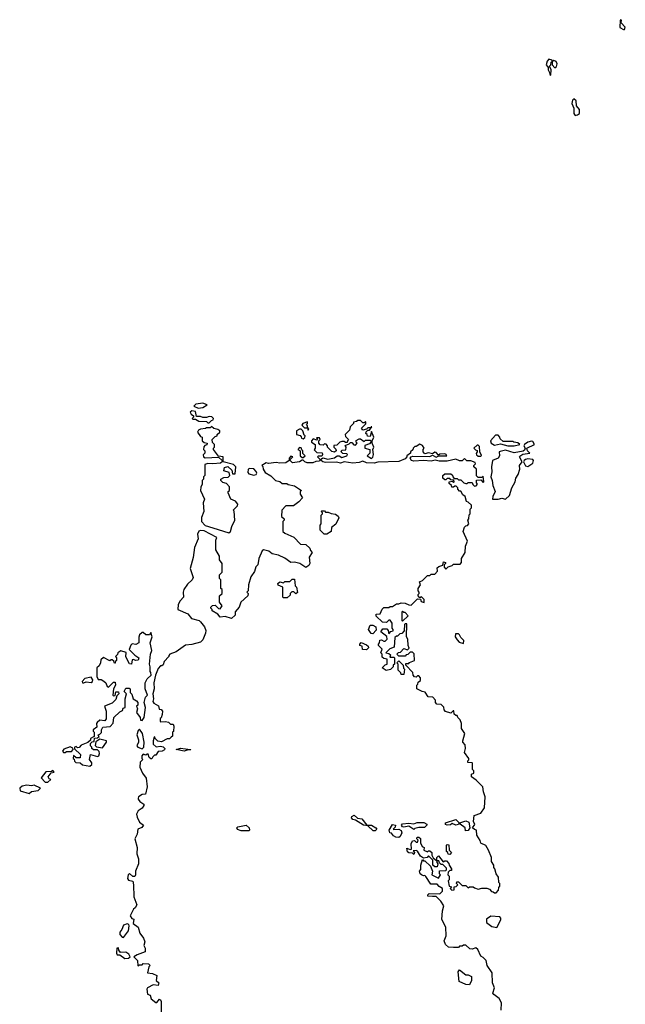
# Model space of a CAD drawing. Extents: x 2106670 to 2323771, y 35271 to 224896.
# Tile 66 of 256: x 2162539 to 2167420, y 113932 to 121870. Entities that reach past the tile are written whole.
import ezdxf

# ---------------------------------------------------------------- set-up
doc = ezdxf.new("R2010")
doc.units = 0

msp = doc.modelspace()

# ---------------------------------------------------------------- linework, layer by layer
at = {"layer": '0CON20XD'}
for points in [[(2167415, 121790), (2167420.5, 121810.5), (2167387.5, 121845), (2167390, 121865), (2167385, 121870), (2167380, 121865), (2167377.5, 121807.5), (2167405, 121790), (2167415, 121790)], [(2166815, 121420), (2166820, 121425), (2166822.5, 121465), (2166810, 121495), (2166820, 121505), (2166821.7, 121528.3), (2166830, 121530), (2166830, 121505), (2166853, 121483), (2166865, 121492.5), (2166871.2, 121515), (2166863.6, 121533.6), (2166845, 121540), (2166830, 121530), (2166830, 121545), (2166805, 121552.5), (2166790, 121535), (2166782.5, 121505), (2166800, 121485), (2166797.5, 121465), (2166810, 121445), (2166815, 121420)], [(2167015, 121098.8), (2167035, 121102), (2167050, 121115), (2167050, 121145), (2167026.7, 121176.7), (2167023.3, 121215), (2167005, 121232.5), (2166995, 121220), (2166988.8, 121195), (2167006.2, 121156.2), (2167006, 121115), (2167015, 121098.8)], [(2163978.3, 118738.3), (2164015, 118742.5), (2164050, 118765), (2164015, 118777.5), (2163958.3, 118771.7), (2163942.5, 118755), (2163978.3, 118738.3)], [(2164065, 118620), (2164085, 118640), (2164097, 118643), (2164100, 118655), (2164087, 118667), (2164065, 118670), (2164045, 118662.5), (2164015, 118662.5), (2163995, 118670), (2163965, 118670), (2163955, 118710), (2163927, 118717), (2163913.9, 118706.1), (2163920.7, 118690.7), (2163940, 118675), (2163940, 118665), (2163930, 118655), (2163935, 118650), (2163955, 118650), (2163983.6, 118633.6), (2164045, 118630), (2164055, 118620), (2164065, 118620)], [(2164982.5, 118305), (2164970, 118315), (2164971.7, 118328.3), (2164982.5, 118337.5), (2165023.6, 118326.4), (2165075, 118336.7), (2165097, 118353), (2165115, 118353.3), (2165135, 118340), (2165177, 118353), (2165180, 118365), (2165175, 118370), (2165143, 118373), (2165130, 118385), (2165135, 118400), (2165168.3, 118401.7), (2165170, 118425), (2165161.7, 118438.3), (2165195, 118450), (2165205, 118460), (2165215, 118460), (2165231.7, 118441.7), (2165245, 118440), (2165260, 118455), (2165250, 118465), (2165251.7, 118478.3), (2165275, 118490), (2165285, 118490), (2165315, 118470), (2165325, 118480), (2165365, 118480), (2165370, 118475), (2165370, 118465), (2165358.3, 118451.7), (2165321.7, 118438.3), (2165320, 118415), (2165360, 118405), (2165360, 118375), (2165340, 118355), (2165375, 118333.3), (2165385, 118342.5), (2165390, 118365), (2165386.4, 118403.6), (2165392.5, 118425), (2165380, 118455), (2165380, 118475), (2165392.5, 118505), (2165375, 118550), (2165365, 118510), (2165341.7, 118511.7), (2165340, 118525), (2165330, 118535), (2165331.7, 118548.3), (2165345, 118560), (2165358.3, 118561.7), (2165377, 118587), (2165371.7, 118588.3), (2165370, 118580), (2165345, 118580), (2165335, 118570), (2165305, 118560), (2165293, 118577), (2165328.3, 118611.7), (2165330, 118625), (2165325, 118630), (2165315, 118620), (2165305, 118620), (2165285, 118637.5), (2165265, 118640), (2165255, 118630), (2165230, 118625), (2165230, 118615), (2165201.7, 118588.3), (2165198.3, 118561.7), (2165162.5, 118525), (2165165, 118510), (2165190, 118485), (2165180, 118475), (2165178.3, 118461.7), (2165165, 118460), (2165155, 118470), (2165135, 118470), (2165120, 118465), (2165095, 118440), (2165071.7, 118438.3), (2165070, 118425), (2165087, 118407), (2165090, 118395), (2165077.5, 118382.5), (2165055, 118390), (2165020, 118425), (2165020, 118435), (2165008.3, 118448.3), (2164995, 118450), (2164985, 118440), (2164961.7, 118441.7), (2164950, 118455), (2164950, 118475), (2164960, 118485), (2164955, 118500), (2164931.7, 118498.3), (2164940, 118485), (2164935, 118480), (2164905, 118490), (2164890, 118475), (2164890, 118465), (2164920, 118445), (2164920, 118415), (2164911.7, 118401.7), (2164935, 118380), (2164977, 118377), (2164980, 118365), (2164975, 118350), (2164945, 118350), (2164940, 118345), (2164960, 118325), (2164955, 118310), (2164925, 118308.8), (2164901.9, 118298.1), (2164855, 118297.5), (2164836.7, 118305), (2164825, 118320), (2164815, 118320), (2164794.1, 118305.9), (2164737.5, 118297.5), (2164720, 118315), (2164720, 118325), (2164740, 118345), (2164725, 118350), (2164710, 118335), (2164710, 118315), (2164683.9, 118296.1), (2164635, 118294.3), (2164605, 118300.6), (2164545, 118291.2), (2164525, 118296.7), (2164490, 118275), (2164498.3, 118268.3), (2164500, 118245), (2164518.3, 118218.3), (2164563, 118193), (2164600, 118155), (2164637, 118147), (2164655, 118130), (2164691.7, 118131.7), (2164703.6, 118123.6), (2164755, 118113.3), (2164810, 118075), (2164800, 118065), (2164800, 118045), (2164817.5, 118015), (2164788.3, 117981.7), (2164745, 117950), (2164685, 117950), (2164652.5, 117915), (2164650, 117865), (2164670, 117845), (2164670, 117835), (2164660, 117825), (2164660, 117745), (2164675, 117730), (2164748.3, 117698.3), (2164801.7, 117641.7), (2164845, 117640), (2164878.3, 117608.3), (2164881.7, 117591.7), (2164897.5, 117575), (2164873, 117537), (2164876.7, 117485), (2164870.7, 117469.3), (2164845, 117452.5), (2164796.4, 117486.4), (2164755, 117497.5), (2164723, 117493), (2164675, 117530), (2164625, 117553.3), (2164575, 117562.5), (2164545.9, 117585.9), (2164505, 117596.7), (2164493, 117587), (2164466.7, 117525), (2164457.5, 117475), (2164442.3, 117457.7), (2164430.7, 117420.7), (2164402.9, 117377.1), (2164382, 117315), (2164380, 117265), (2164370, 117255), (2164380, 117245), (2164377.5, 117225), (2164322.5, 117175), (2164307.5, 117135), (2164276.7, 117095), (2164275, 117070), (2164245, 117043.3), (2164195, 117057.5), (2164155, 117052.5), (2164136.7, 117076.7), (2164090, 117105), (2164090, 117115), (2164080, 117125), (2164080, 117135), (2164091.7, 117148.3), (2164115, 117150), (2164141.7, 117121.7), (2164155, 117120), (2164170, 117145), (2164150, 117175), (2164150, 117225), (2164170, 117245), (2164170, 117275), (2164160, 117285), (2164160, 117355), (2164150, 117365), (2164150, 117395), (2164170, 117415), (2164170, 117485), (2164150, 117515), (2164150, 117545), (2164120, 117595), (2164120, 117675), (2164127.5, 117695), (2164025, 117749.4), (2163995, 117751.2), (2163983.6, 117746.4), (2163973, 117723), (2163977.5, 117685), (2163947.5, 117615), (2163936.4, 117533.6), (2163912.5, 117445), (2163937, 117373), (2163930, 117355), (2163890.7, 117319.3), (2163862.5, 117275), (2163857.5, 117255), (2163860, 117215), (2163832.5, 117185), (2163817.5, 117155), (2163812.5, 117115), (2163895, 117081.2), (2163923, 117043), (2163985, 117026.7), (2163997.5, 117015), (2164027.5, 116975), (2164040, 116945), (2164037, 116923), (2164015, 116870), (2163995, 116852.5), (2163925, 116832.5), (2163875, 116827.5), (2163800, 116775), (2163750, 116755), (2163740, 116745), (2163740, 116735), (2163703, 116697), (2163695, 116670), (2163685, 116660), (2163675, 116660), (2163655, 116640), (2163632.5, 116585), (2163621.2, 116525), (2163623.6, 116476.4), (2163612.5, 116435), (2163617.5, 116395), (2163613, 116373), (2163620.7, 116360.7), (2163658.3, 116338.3), (2163661.7, 116311.7), (2163678.3, 116308.3), (2163690, 116295), (2163688.3, 116268.3), (2163678.3, 116241.7), (2163670, 116235), (2163670, 116215), (2163675, 116210), (2163715, 116212.5), (2163737, 116207), (2163755, 116190), (2163775, 116190), (2163780, 116175), (2163777.5, 116132.5), (2163770, 116125), (2163770, 116095), (2163760, 116085), (2163745, 116072.5), (2163728.3, 116071.7), (2163681.7, 116048.3), (2163653, 116053), (2163630, 116075), (2163628.3, 116088.3), (2163623, 116087), (2163613.9, 116056.1), (2163615, 116030), (2163638.3, 116008.3), (2163675, 116012.5), (2163695, 116007.5), (2163707.5, 115995), (2163706.4, 115983.6), (2163686.4, 115973.6), (2163655, 115970), (2163635, 115940), (2163625, 115940), (2163611.7, 115928.3), (2163605, 115910), (2163595, 115910), (2163581.7, 115921.7), (2163575, 115950), (2163565, 115950), (2163555, 115940), (2163535, 115950), (2163522.5, 115935), (2163522.5, 115912.5), (2163530, 115905), (2163510, 115885), (2163507.5, 115845), (2163527.5, 115795), (2163557.5, 115755), (2163566.2, 115685), (2163553, 115627), (2163525, 115622.5), (2163497.5, 115605), (2163492.5, 115595), (2163493.3, 115585), (2163508.3, 115568.3), (2163540, 115545), (2163540, 115535), (2163526.4, 115513.6), (2163495, 115492.5), (2163480, 115465), (2163485, 115440), (2163505, 115400), (2163536.7, 115375), (2163523.6, 115356.4), (2163490, 115345), (2163486.7, 115305), (2163467.5, 115265), (2163486.7, 115195), (2163482.5, 115145), (2163497.5, 115105), (2163497.5, 115065), (2163472.5, 115005), (2163472.5, 114975), (2163466.4, 114963.6), (2163451.7, 114961.7), (2163423, 114987), (2163413, 114977), (2163407, 114947), (2163415, 114932.5), (2163450, 114925), (2163456.7, 114895), (2163458.3, 114798.3), (2163482.5, 114735), (2163469.3, 114710.7), (2163455, 114700), (2163428.8, 114645), (2163442.5, 114625), (2163458.3, 114618.3), (2163453, 114583), (2163493.6, 114553.6), (2163506.4, 114506.4), (2163537.5, 114465), (2163547.5, 114435), (2163540, 114405), (2163550, 114385), (2163550, 114355), (2163485, 114331.2), (2163460, 114315), (2163487.5, 114285), (2163491.7, 114241.7), (2163505, 114250), (2163525, 114250), (2163535, 114260), (2163577, 114257), (2163590, 114245), (2163580, 114235), (2163570, 114185), (2163609.3, 114179.3), (2163644.1, 114164.1), (2163637.5, 114125), (2163659.2, 114105), (2163655, 114082.5), (2163615, 114088), (2163570, 114065), (2163562.5, 114055), (2163570, 114015), (2163590, 114005), (2163597.5, 113975), (2163635, 113946.7), (2163645, 113946.7), (2163665, 113972.5), (2163675, 113967.5), (2163680, 113955), (2163682.5, 113785)], [(2164865, 118560), (2164870, 118575), (2164860, 118580), (2164860, 118595), (2164850, 118605), (2164860, 118615), (2164858.3, 118628.3), (2164820, 118615), (2164811.7, 118601.7), (2164835, 118580), (2164860, 118580), (2164865, 118560)], [(2164225, 117734), (2164236.7, 117745), (2164247.5, 117785), (2164272.5, 117835), (2164267.5, 117907.5), (2164260, 117915), (2164295, 117950), (2164297.5, 117965), (2164278.3, 117988.3), (2164240, 118005), (2164220, 118055), (2164220, 118065), (2164230, 118075), (2164230, 118105), (2164205, 118130), (2164175, 118140), (2164160, 118155), (2164160, 118165), (2164185, 118180), (2164218.8, 118181.2), (2164232.5, 118195), (2164228.3, 118218.3), (2164183, 118233), (2164190.7, 118259.3), (2164217, 118267), (2164248.3, 118238.3), (2164255, 118210), (2164275, 118210), (2164280, 118265), (2164262.5, 118285), (2164180, 118305), (2164180, 118345), (2164141.7, 118351.7), (2164100, 118405), (2164100, 118415), (2164110, 118425), (2164110, 118445), (2164091.7, 118461.7), (2164090, 118485), (2164115, 118510), (2164130, 118515), (2164130, 118525), (2164152.5, 118545), (2164152.5, 118555), (2164135, 118566.7), (2164103, 118573), (2164085, 118590), (2164075, 118580), (2164045, 118580), (2164036.4, 118573.6), (2163995, 118567.5), (2163980.5, 118559.5), (2163972.5, 118545), (2163995, 118510), (2164010, 118505), (2164010, 118475), (2164025, 118460), (2164050, 118455), (2164048.3, 118441.7), (2164031.7, 118438.3), (2164023, 118427), (2164020, 118405), (2164030, 118395), (2164030, 118375), (2164018.3, 118361.7), (2164020, 118345), (2164035, 118336.7), (2164142.5, 118342.5), (2164170, 118315), (2164170, 118305), (2164156.1, 118293.9), (2164095, 118288.6), (2164055, 118292.9), (2164030, 118285), (2164030, 118195), (2164020, 118185), (2164020, 118165), (2164010, 118155), (2164010, 118125), (2163998.3, 118101.7), (2163997.5, 118075), (2164027.5, 118005), (2164017.5, 117975), (2164022.5, 117905), (2164003.6, 117856.4), (2164003.3, 117825), (2164035, 117792.9), (2164095, 117773.1), (2164225, 117734)], [(2164825, 118490), (2164838.3, 118501.7), (2164840, 118515), (2164831.7, 118521.7), (2164820, 118555), (2164808.3, 118568.3), (2164795, 118570), (2164770, 118555), (2164770, 118525), (2164798.3, 118518.3), (2164808.3, 118508.3), (2164810, 118495), (2164825, 118490)], [(2166474, 118434), (2166525, 118434.3), (2166570, 118445), (2166555, 118457.5), (2166523, 118463), (2166515, 118470), (2166435, 118470), (2166411.7, 118491.7), (2166410, 118505), (2166395, 118520), (2166375, 118520), (2166334.3, 118475), (2166338.8, 118455), (2166365, 118438.8), (2166415, 118450), (2166474, 118434)], [(2165865, 114802.5), (2165830, 114805), (2165830, 114815), (2165840, 114825), (2165925, 114822.5), (2165947, 114843), (2165947.5, 114865), (2165920.7, 114880.7), (2165905, 114900), (2165851.7, 114901.7), (2165813, 114963), (2165805, 114970), (2165795, 114967.5), (2165777.5, 114975), (2165767.5, 114985), (2165762.5, 115005), (2165771.7, 115018.3), (2165773.3, 115055), (2165785, 115100), (2165795, 115090), (2165805, 115090), (2165850, 115045), (2165866.7, 115006.7), (2165860, 114975), (2165915, 114950), (2165930, 114975), (2165923, 114983), (2165921.7, 115008.3), (2165975, 115010), (2165980, 115015), (2165978.3, 115028.3), (2165948.3, 115058.3), (2165935, 115060), (2165921.7, 115071.7), (2165918.3, 115088.3), (2165900, 115090), (2165900, 115115), (2165915, 115130), (2165951.7, 115081.7), (2165965, 115090), (2165978.3, 115088.3), (2165998.3, 115068.3), (2166000, 115055), (2166020, 115025), (2166018.3, 115011.7), (2166005, 115010), (2165991.7, 114998.3), (2165990, 114975), (2166000, 114965), (2166000, 114935), (2165992.5, 114927.5), (2166000, 114885), (2166018.3, 114878.3), (2166010, 114865), (2166023, 114853), (2166040, 114855), (2166041.7, 114878.3), (2166058.3, 114881.7), (2166070, 114895), (2166060, 114905), (2166061.7, 114918.3), (2166075, 114920), (2166105, 114890), (2166135, 114890), (2166155, 114870), (2166165, 114880), (2166195, 114880), (2166205, 114870), (2166235, 114860), (2166265, 114867.5), (2166305, 114867.5), (2166325, 114860), (2166341.7, 114841.7), (2166355, 114840), (2166365, 114830), (2166378.3, 114831.7), (2166398.3, 114851.7), (2166400, 114875), (2166410, 114885), (2166410, 114905), (2166400, 114915), (2166397, 114957), (2166380, 114985), (2166370, 115025), (2166360, 115035), (2166360, 115055), (2166343, 115083), (2166342.5, 115115), (2166318.8, 115175), (2166295, 115213.3), (2166255, 115230), (2166251.7, 115251.7), (2166222.5, 115295), (2166220, 115335), (2166205, 115340), (2166190, 115355), (2166208.8, 115381.2), (2166196, 115405), (2166201.2, 115455), (2166255, 115472.2), (2166286.2, 115515), (2166291.2, 115605), (2166276.7, 115645), (2166272.5, 115685), (2166219.3, 115739.3), (2166180, 115765), (2166181.7, 115788.3), (2166200, 115795), (2166200, 115815), (2166190, 115825), (2166190, 115875), (2166185, 115880), (2166151.7, 115881.7), (2166150, 115895), (2166158.3, 115901.7), (2166160, 115915), (2166123, 115963), (2166132.5, 115995), (2166130, 116025), (2166110, 116045), (2166110, 116055), (2166127.5, 116115), (2166100, 116155), (2166100, 116195), (2166090, 116225), (2166070, 116245), (2166065, 116260), (2166055, 116260), (2166041.7, 116271.7), (2166038.3, 116298.3), (2166031.7, 116298.3), (2166015, 116280), (2165971.7, 116291.7), (2165960, 116305), (2165958.3, 116328.3), (2165935, 116350), (2165901.7, 116351.7), (2165890, 116365), (2165890, 116385), (2165868.3, 116408.3), (2165831.7, 116411.7), (2165808.3, 116448.3), (2165783, 116453), (2165740, 116475), (2165740, 116505), (2165748.3, 116511.7), (2165751.7, 116528.3), (2165768.3, 116541.7), (2165770, 116565), (2165755, 116580), (2165745, 116580), (2165735, 116570), (2165721.7, 116571.7), (2165710, 116585), (2165708.3, 116608.3), (2165650, 116665), (2165651.7, 116678.3), (2165675, 116680), (2165681.7, 116688.3), (2165720, 116705), (2165718.3, 116758.3), (2165705, 116770), (2165685, 116770), (2165668.3, 116751.7), (2165655, 116750), (2165645, 116740), (2165595, 116740), (2165580, 116755), (2165591.7, 116768.3), (2165608.3, 116771.7), (2165635, 116800), (2165665, 116790), (2165677.5, 116802.5), (2165670, 116825), (2165667.5, 116875), (2165657.5, 116895), (2165658.3, 116998.3), (2165645, 117000), (2165640, 116995), (2165638.3, 116941.7), (2165618.3, 116921.7), (2165601.7, 116918.3), (2165585, 116900), (2165575, 116900), (2165561.7, 116888.3), (2165558.3, 116811.7), (2165521.7, 116798.3), (2165490, 116765), (2165515, 116760), (2165528.3, 116748.3), (2165521.7, 116731.7), (2165555, 116730), (2165560, 116725), (2165560, 116675), (2165550, 116665), (2165548.3, 116651.7), (2165528.3, 116631.7), (2165492.5, 116622.5), (2165460, 116645), (2165485, 116670), (2165500, 116675), (2165500, 116715), (2165475, 116720), (2165461.7, 116731.7), (2165460, 116755), (2165450, 116765), (2165460, 116795), (2165430, 116825), (2165430, 116835), (2165440, 116845), (2165441.7, 116868.3), (2165455, 116870), (2165475, 116860), (2165485, 116860), (2165491.7, 116868.3), (2165500, 116875), (2165498.3, 116898.3), (2165450, 116935), (2165465, 116960), (2165498.3, 116958.3), (2165510, 116945), (2165515, 116920), (2165531.7, 116938.3), (2165548.3, 116941.7), (2165550, 116955), (2165540, 116965), (2165540, 117005), (2165525, 117030), (2165515, 117030), (2165495, 117010), (2165463, 117013), (2165411.7, 117061.7), (2165411.7, 117078.3), (2165445, 117080), (2165461.7, 117118.3), (2165475, 117130), (2165515, 117130), (2165525, 117140), (2165545, 117140), (2165575, 117160), (2165595, 117160), (2165615, 117170), (2165647, 117167), (2165675, 117152.5), (2165695, 117150), (2165745, 117200), (2165768.3, 117198.3), (2165775, 117180), (2165798.3, 117171.7), (2165800, 117195), (2165778.3, 117218.3), (2165765, 117210), (2165750, 117225), (2165750, 117235), (2165760, 117245), (2165760, 117255), (2165750, 117265), (2165750, 117285), (2165770, 117315), (2165761.7, 117338.3), (2165785, 117350), (2165825, 117390), (2165845, 117390), (2165855, 117400), (2165885, 117400), (2165907, 117423), (2165905, 117450), (2165918.3, 117461.7), (2165948.3, 117471.7), (2165955, 117500), (2165970, 117495), (2165970, 117485), (2165960, 117475), (2165960, 117455), (2165975, 117440), (2165991.7, 117458.3), (2166025, 117470), (2166035, 117480), (2166088.3, 117481.7), (2166100, 117495), (2166100, 117525), (2166130, 117575), (2166132.5, 117625), (2166147.5, 117665), (2166112.5, 117745), (2166125, 117780), (2166135, 117790), (2166148.3, 117791.7), (2166160, 117805), (2166150, 117835), (2166160, 117845), (2166163, 117877), (2166170, 117885), (2166170, 117925), (2166180, 117935), (2166180, 117955), (2166155, 117980), (2166140, 117985), (2166130, 118025), (2166110.7, 118040.7), (2166095, 118070), (2166085, 118070), (2166070, 118085), (2166070, 118095), (2166058.3, 118108.3), (2166045, 118110), (2166035, 118100), (2166021.7, 118101.7), (2166020, 118115), (2166001.7, 118131.7), (2166000, 118145), (2166025, 118150), (2166035, 118140), (2166040, 118145), (2166038.3, 118158.3), (2166015, 118160), (2166005, 118170), (2165985, 118170), (2165975, 118160), (2165965, 118160), (2165950, 118175), (2165950, 118195), (2165965, 118210), (2166015, 118210), (2166028.3, 118198.3), (2166030, 118185), (2166041.7, 118171.7), (2166065, 118170), (2166075, 118160), (2166095, 118160), (2166120, 118135), (2166135, 118130), (2166145, 118130), (2166155, 118140), (2166185, 118140), (2166191.7, 118121.7), (2166205, 118110), (2166218.3, 118111.7), (2166230, 118125), (2166220, 118135), (2166221.7, 118158.3), (2166255, 118160), (2166275, 118140), (2166280, 118145), (2166278.3, 118168.3), (2166275, 118190), (2166265, 118180), (2166235, 118180), (2166221.7, 118191.7), (2166220, 118245), (2166200, 118265), (2166200, 118275), (2166211.7, 118288.3), (2166209.3, 118299.3), (2166175, 118313.8), (2166143.8, 118313.8), (2166125, 118332.5), (2166105, 118312.5), (2166085, 118313.8), (2166055, 118326.2), (2165985, 118310), (2165919.5, 118309.5), (2165888.8, 118318.8), (2165855, 118312), (2165795, 118316.2), (2165715, 118311.9), (2165697.1, 118317.1), (2165686.2, 118335), (2165693.6, 118346.4), (2165708.8, 118351.2), (2165845, 118348.8), (2165865, 118360), (2165895, 118342.5), (2165916.4, 118353.6), (2165982.5, 118355), (2165977.5, 118365), (2165965, 118370), (2165925, 118367.5), (2165915, 118360), (2165895, 118380), (2165885, 118382.5), (2165865, 118370), (2165835, 118377.5), (2165805, 118370), (2165790, 118385), (2165790, 118405), (2165800, 118415), (2165785, 118437.5), (2165765, 118447.5), (2165735, 118430), (2165725, 118430), (2165710, 118415), (2165708.3, 118401.7), (2165690, 118385), (2165690, 118375), (2165660, 118355), (2165660, 118345), (2165645, 118330), (2165595, 118308.8), (2165425, 118302), (2165395, 118296), (2165335, 118297.5), (2165305, 118310), (2165275, 118300), (2165225, 118296), (2165155, 118306.7), (2165125, 118296), (2165093.6, 118303.6), (2165005, 118299.2), (2164982.5, 118305)], [(2166255, 118350), (2166262.5, 118357.5), (2166247, 118387), (2166245, 118430), (2166235, 118440), (2166225, 118440), (2166200, 118415), (2166211.7, 118401.7), (2166227, 118397), (2166227.5, 118385), (2166218.3, 118371.7), (2166220.7, 118360.7), (2166235, 118351.2), (2166255, 118350)], [(2166455, 118003.8), (2166485.7, 118034.3), (2166506.2, 118095), (2166532.5, 118145), (2166536.7, 118173.3), (2166556.7, 118203.3), (2166569.2, 118245), (2166566.7, 118275), (2166590, 118305), (2166566.7, 118345), (2166569.3, 118350.7), (2166595, 118367.5), (2166650, 118375), (2166631.2, 118395), (2166626.7, 118415), (2166687.5, 118445), (2166675, 118468.8), (2166665, 118472), (2166636, 118464), (2166607.5, 118445), (2166602.5, 118435), (2166613.8, 118415), (2166609.2, 118400.8), (2166597.9, 118392.1), (2166525, 118377.5), (2166455, 118399.2), (2166411.1, 118388.9), (2166403.8, 118385), (2166405.6, 118355), (2166395.4, 118334.6), (2166350.5, 118315), (2166342.3, 118265), (2166345.6, 118225), (2166336.5, 118185), (2166348.1, 118155), (2166352.2, 118115), (2166372, 118065), (2166352.5, 118025), (2166351.2, 118005), (2166395, 118003.8), (2166425, 118013.3), (2166455, 118003.8)], [(2164825, 118340), (2164840, 118355), (2164821.7, 118371.7), (2164820, 118395), (2164811.7, 118401.7), (2164808.3, 118418.3), (2164795, 118420), (2164780, 118405), (2164800, 118395), (2164800, 118355), (2164815, 118340), (2164825, 118340)], [(2166635, 118268.8), (2166674.1, 118295.9), (2166681.2, 118315), (2166674.1, 118324.1), (2166635, 118330), (2166616.7, 118325), (2166606.2, 118315), (2166600, 118305), (2166615, 118272.5), (2166635, 118268.8)], [(2164425, 118198.8), (2164445, 118203.8), (2164450, 118215), (2164446.2, 118226.2), (2164425, 118250), (2164395, 118252.5), (2164380, 118245), (2164378.3, 118218.3), (2164385, 118210), (2164425, 118198.8)], [(2164993, 117723), (2164960, 117755), (2164960, 117795), (2164970, 117805), (2164970, 117875), (2164980, 117885), (2164980, 117895), (2164970, 117905), (2164975, 117910), (2164995, 117910), (2165005, 117900), (2165025, 117900), (2165048.3, 117888.3), (2165085, 117882.5), (2165106.4, 117866.4), (2165110, 117855), (2165086.1, 117803.9), (2165053, 117777), (2165050, 117745), (2165015, 117723.3), (2164993, 117723)], [(2164695, 117210), (2164665, 117210), (2164660, 117215), (2164660, 117295), (2164621.7, 117311.7), (2164620, 117325), (2164635, 117337.5), (2164665, 117330), (2164675, 117340), (2164715, 117340), (2164735, 117360), (2164755, 117360), (2164760, 117305), (2164770, 117295), (2164777, 117253), (2164765, 117240), (2164748.3, 117258.3), (2164731.7, 117258.3), (2164720, 117245), (2164718.3, 117231.7), (2164695, 117210)], [(2165625, 117020), (2165670, 117065), (2165645, 117090), (2165635, 117090), (2165625, 117100), (2165620, 117095), (2165620, 117025), (2165625, 117020)], [(2163105, 115851.2), (2163121.2, 115865), (2163119.5, 115879.5), (2163102.5, 115905), (2163110, 115945), (2163165, 115930), (2163176.1, 115933.9), (2163183.3, 115955), (2163179.2, 115969.2), (2163165, 115983.3), (2163133, 115983), (2163120, 115995), (2163120, 116005), (2163110, 116015), (2163110, 116035), (2163121.7, 116048.3), (2163138.3, 116051.7), (2163141.7, 116078.3), (2163165, 116080), (2163178.3, 116091.7), (2163170, 116105), (2163185, 116110), (2163197, 116123), (2163197.5, 116145), (2163210, 116165), (2163268.3, 116171.7), (2163291.7, 116198.3), (2163297.5, 116245), (2163345, 116290), (2163368.3, 116301.7), (2163371.7, 116318.3), (2163390, 116325), (2163390, 116395), (2163400, 116435), (2163380, 116455), (2163395, 116480), (2163421.7, 116481.7), (2163430, 116475), (2163430, 116445), (2163441.7, 116431.7), (2163452.5, 116395), (2163479.3, 116379.3), (2163490, 116365), (2163490, 116345), (2163480, 116335), (2163487.5, 116315), (2163480, 116285), (2163510, 116245), (2163511.7, 116221.7), (2163525, 116220), (2163542.5, 116245), (2163552.5, 116325), (2163543.3, 116365), (2163553, 116407), (2163570, 116425), (2163550, 116475), (2163551.2, 116525), (2163566.7, 116555), (2163597.5, 116585), (2163597, 116607), (2163590, 116615), (2163591.7, 116651.7), (2163583.8, 116675), (2163594.1, 116755.9), (2163603.3, 116785), (2163591.2, 116845), (2163606.7, 116895), (2163595, 116930), (2163585, 116910), (2163555, 116910), (2163535, 116930), (2163525, 116930), (2163505, 116910), (2163498.3, 116891.7), (2163500, 116845), (2163475, 116832.5), (2163445, 116837.5), (2163433.9, 116826.1), (2163421.7, 116791.7), (2163466, 116746), (2163498.8, 116725), (2163495, 116707.5), (2163473, 116703), (2163455, 116712.5), (2163445, 116710), (2163440, 116675), (2163425, 116677.5), (2163393, 116733), (2163398.3, 116768.3), (2163355, 116782.5), (2163330, 116765), (2163327, 116753), (2163310, 116735), (2163320, 116725), (2163320, 116705), (2163311.7, 116698.3), (2163308.3, 116681.7), (2163301.7, 116681.7), (2163298.3, 116698.3), (2163285, 116710), (2163275, 116710), (2163265, 116700), (2163215, 116727.5), (2163191.7, 116708.3), (2163190, 116685), (2163178.3, 116661.7), (2163160, 116645), (2163160, 116575), (2163171.7, 116551.7), (2163195, 116550), (2163218.3, 116538.3), (2163232.5, 116525), (2163243.3, 116495), (2163255, 116490), (2163295, 116530), (2163308.3, 116528.3), (2163310, 116505), (2163293.6, 116476.4), (2163290, 116425), (2163295, 116420), (2163308.3, 116421.7), (2163315, 116450), (2163335, 116450), (2163337.5, 116435), (2163321.7, 116418.3), (2163315, 116390), (2163285, 116360), (2163222.5, 116335), (2163236.7, 116295), (2163237, 116233), (2163225, 116217.5), (2163185, 116223.3), (2163162.5, 116205), (2163157.5, 116195), (2163161.2, 116165), (2163130, 116145), (2163130, 116135), (2163140, 116125), (2163138.3, 116091.7), (2163110, 116075), (2163108.3, 116061.7), (2163088.3, 116041.7), (2163035, 116020), (2163018.3, 116001.7), (2163005, 116000), (2162995, 116010), (2162980, 116005), (2162981.7, 115991.7), (2163030, 115945), (2163025, 115920), (2162995, 115920), (2162971.7, 115938.3), (2162970, 115915), (2162978.3, 115908.3), (2162981.7, 115891.7), (2162992.5, 115882.5), (2163025, 115877.5), (2163045, 115862.5), (2163105, 115851.2)], [(2165385, 116920), (2165371.7, 116921.7), (2165350, 116955), (2165365, 116990), (2165385, 116990), (2165410, 116975), (2165411.7, 116948.3), (2165385, 116920)], [(2165335, 116790), (2165301.7, 116791.7), (2165298.3, 116818.3), (2165280, 116825), (2165280, 116835), (2165291.7, 116848.3), (2165335, 116830), (2165348.3, 116818.3), (2165350, 116805), (2165335, 116790)], [(2166115, 116840), (2166120, 116865), (2166095, 116890), (2166085, 116910), (2166075, 116920), (2166051.7, 116918.3), (2166050, 116895), (2166065, 116870), (2166081.7, 116851.7), (2166115, 116840)], [(2165635, 116590), (2165615, 116590), (2165610, 116605), (2165590, 116625), (2165590, 116675), (2165580, 116685), (2165595, 116700), (2165630, 116665), (2165633, 116643), (2165640, 116635), (2165635, 116590)], [(2163055, 116522.5), (2163075, 116532.5), (2163115, 116526.7), (2163126.4, 116533.6), (2163127, 116547), (2163115, 116570), (2163065, 116560), (2163043.3, 116535), (2163045, 116522.5), (2163055, 116522.5)], [(2163525, 115992.5), (2163540, 116005), (2163543.3, 116045), (2163528, 116115), (2163505, 116150), (2163495, 116140), (2163483.3, 116103.3), (2163497.5, 116065), (2163497.5, 116045), (2163482.5, 116015), (2163490, 116005), (2163525, 115992.5)], [(2163205, 116000), (2163237.5, 116045), (2163237.5, 116055), (2163185, 116070), (2163151.7, 116048.3), (2163148.3, 116018.3), (2163158.3, 116008.3), (2163205, 116000)], [(2162905, 115962.5), (2162915, 115970), (2162955, 115970), (2162970, 115985), (2162968.3, 115998.3), (2162945, 116007.5), (2162895, 115990), (2162883, 115973), (2162893, 115963), (2162905, 115962.5)], [(2163865, 115972.5), (2163800, 115985), (2163835, 115997.5), (2163915, 115987.5), (2163917, 115983), (2163888.3, 115981.7), (2163865, 115972.5)], [(2162765, 115723.3), (2162790, 115745), (2162775, 115750), (2162767.5, 115765), (2162791.7, 115798.3), (2162816.7, 115803.3), (2162807, 115817), (2162795, 115810), (2162750, 115805), (2162713, 115757), (2162743.9, 115723.9), (2162765, 115723.3)], [(2162615, 115632.5), (2162633, 115647), (2162687.5, 115655), (2162707.5, 115675), (2162655, 115700), (2162633, 115693), (2162595, 115698.8), (2162558.3, 115691.7), (2162538.8, 115675), (2162542.9, 115652.9), (2162615, 115632.5)], [(2165389.3, 115329.3), (2165345, 115370), (2165310, 115375), (2165246.2, 115416.2), (2165225, 115421.2), (2165213.3, 115435), (2165216.7, 115445), (2165235, 115456.7), (2165262, 115432), (2165297, 115427), (2165337, 115377), (2165375, 115375.6), (2165410, 115355), (2165416.7, 115345), (2165405, 115330), (2165389.3, 115329.3)], [(2166055, 115377.5), (2166025, 115390), (2166011.7, 115378.3), (2165985, 115377.5), (2165971.7, 115381.7), (2165970, 115395), (2166055, 115422.5), (2166080, 115395), (2166075, 115382.5), (2166055, 115377.5)], [(2164385, 115330), (2164325, 115330), (2164295, 115342.5), (2164290, 115355), (2164297.5, 115362.5), (2164365, 115377.5), (2164387.5, 115355), (2164390, 115335), (2164385, 115330)], [(2165593.9, 115276.1), (2165570.5, 115280.5), (2165550.7, 115290.7), (2165535, 115312.5), (2165522.5, 115315), (2165516.7, 115335), (2165545, 115381.2), (2165566.7, 115375), (2165565, 115360), (2165550, 115345), (2165555, 115340), (2165595, 115343.8), (2165612.5, 115332.5), (2165620, 115315), (2165605, 115283.8), (2165593.9, 115276.1)], [(2165715, 115340), (2165675, 115367.5), (2165635, 115360), (2165623.8, 115363.8), (2165617.5, 115375), (2165624.1, 115385.9), (2165675, 115392.5), (2165715, 115386.2), (2165741.9, 115398.1), (2165765, 115398.6), (2165796.8, 115396.8), (2165820, 115385), (2165820, 115375), (2165801.7, 115358.3), (2165755, 115357.5), (2165725, 115350), (2165715, 115340)], [(2166131.7, 115331.7), (2166128.8, 115355), (2166090, 115385), (2166087.5, 115395), (2166135, 115410), (2166159.7, 115399.7), (2166167.5, 115355), (2166155, 115333.3), (2166131.7, 115331.7)], [(2165905, 115040), (2165885, 115040), (2165870, 115055), (2165870, 115095), (2165835, 115130), (2165823.6, 115116.4), (2165795, 115110), (2165770, 115125), (2165745, 115167.5), (2165735, 115172.5), (2165711.7, 115168.3), (2165720, 115155), (2165715, 115140), (2165705, 115150), (2165675, 115152.5), (2165665, 115160), (2165660, 115190), (2165685, 115180), (2165697.5, 115182.5), (2165693.8, 115225), (2165705, 115250), (2165721.7, 115251.7), (2165735, 115240), (2165745, 115240), (2165750, 115255), (2165740, 115265), (2165741.7, 115278.3), (2165755, 115280), (2165768.3, 115268.3), (2165770, 115235), (2165782.5, 115205), (2165800, 115195), (2165797.5, 115175), (2165825, 115160), (2165835, 115170), (2165845, 115170), (2165860, 115155), (2165860, 115135), (2165871.7, 115111.7), (2165900, 115090), (2165900, 115075), (2165910, 115065), (2165905, 115040)], [(2166005, 115140), (2165991.7, 115141.7), (2165990, 115155), (2165980, 115165), (2165980, 115215), (2165985, 115220), (2165998.3, 115218.3), (2166000, 115175), (2166020, 115155), (2166005, 115140)], [(2166420, 113885), (2166422.5, 113945), (2166405, 113977.5), (2166360.7, 114010.7), (2166353, 114023), (2166366.2, 114065), (2166350, 114105), (2166347.5, 114185), (2166307.5, 114245), (2166300, 114285), (2166275, 114310), (2166255, 114320), (2166233, 114373), (2166215, 114387.5), (2166185, 114377.5), (2166168.3, 114378.3), (2166135, 114410), (2166115, 114410), (2166105, 114400), (2166085, 114400), (2166075, 114390), (2166035, 114390), (2165995, 114392.5), (2165970, 114415), (2165960, 114445), (2165977.5, 114485), (2165972.5, 114555), (2165942.5, 114615), (2165946.2, 114685), (2165956.7, 114725), (2165933, 114763), (2165895, 114800), (2165865, 114802.5)], [(2166385, 114550), (2166417, 114613), (2166417, 114627), (2166408.3, 114638.3), (2166337, 114643), (2166300.7, 114619.3), (2166300.7, 114590.7), (2166345, 114560), (2166385, 114550)], [(2163375, 114470), (2163415.8, 114524.2), (2163421.2, 114565), (2163417.5, 114575), (2163405, 114580), (2163375, 114570), (2163362, 114535), (2163345.9, 114514.1), (2163346, 114495), (2163365, 114473.3), (2163375, 114470)], [(2163385, 114300), (2163415, 114303.3), (2163430, 114315), (2163417.5, 114335), (2163395, 114351.2), (2163350, 114350), (2163338.3, 114368.3), (2163336.4, 114386.4), (2163322.5, 114385), (2163320, 114345), (2163325, 114330), (2163345, 114330), (2163385, 114300)], [(2166165, 114090), (2166135, 114092.5), (2166080, 114115), (2166072.5, 114195), (2166085, 114210), (2166135, 114170), (2166155, 114170), (2166180, 114155), (2166180, 114125), (2166165, 114090)]]:
    msp.add_lwpolyline(points, dxfattribs=at)

doc.saveas('drawing.dxf')
